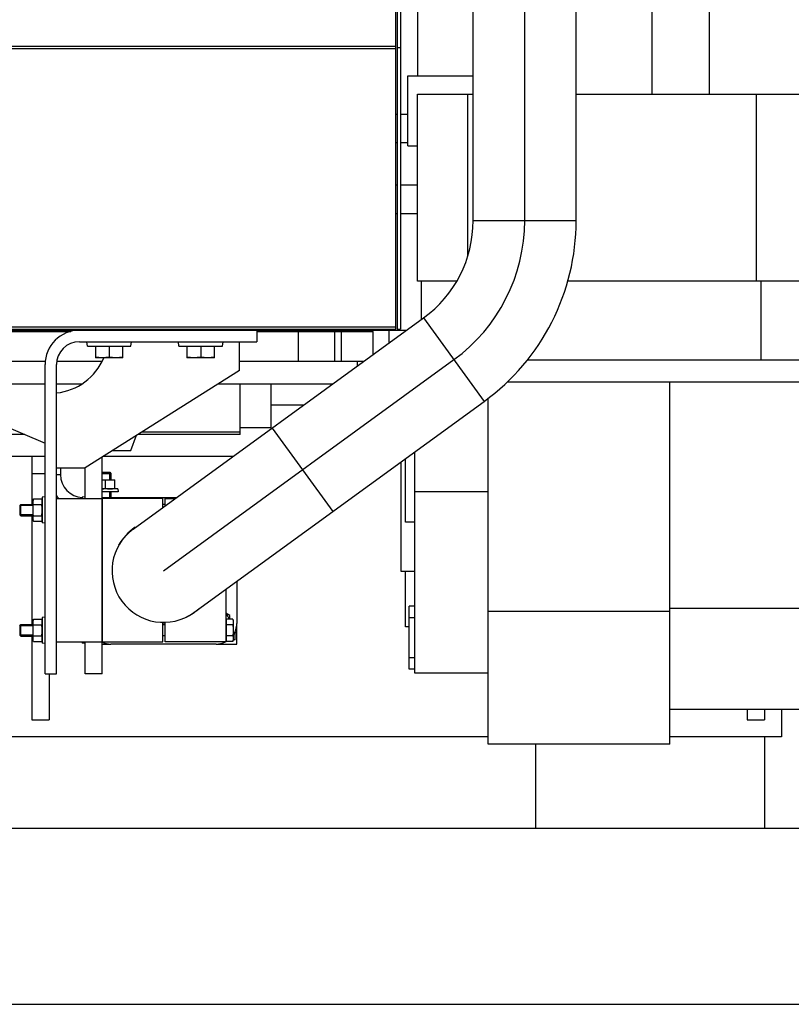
# Model space of a CAD drawing. Header units: millimetres. Extents: x 0 to 1189, y 0 to 841.
# Tile 129 of 173: x 892 to 919, y 240 to 275. Entities that reach past the tile are written whole.
import ezdxf
from ezdxf.enums import TextEntityAlignment as Align

# ---------------------------------------------------------------- set-up
doc = ezdxf.new("R2010")
doc.units = ezdxf.units.MM
doc.header["$LTSCALE"] = 65.395
doc.linetypes.add('CENTER', pattern=[0.6, 0.375, -0.075, 0.075, -0.075])
doc.layers.get('0').update_dxf_attribs({"linetype": 'CONTINUOUS'})
for name, color, linetype in [('1907_153200_84_ABL1671', 7, 'CONTINUOUS'), ('1907_153200_84_T1_PBL1754', 7, 'CONTINUOUS'), ('1907_153700_15_ABL1667', 7, 'CONTINUOUS'), ('1907_153700_15_T2_PBL1698', 7, 'CONTINUOUS'), ('1907_153700_15_T3_PBL1668', 7, 'CONTINUOUS'), ('1907_153700_16_ABL1669', 7, 'CONTINUOUS'), ('1907_153700_16_T1_PBL1670', 7, 'CONTINUOUS'), ('1907_153700_16_T2_PBL1697', 7, 'CONTINUOUS'), ('1907_153701_05_AC_PBL1673', 7, 'CONTINUOUS'), ('1907_153701_05_AC_PBL1675', 7, 'CONTINUOUS'), ('1907_153701_05_AC_PBL1679', 7, 'CONTINUOUS'), ('1907_153701_32_PBL1674', 7, 'CONTINUOUS'), ('1907_153701_33_PBL1693', 7, 'CONTINUOUS'), ('1937_111000_09_SIMPLE1_D_ABL1704', 7, 'CONTINUOUS'), ('1937_111000_09_SIMPLE1_T1_D_PBL1705', 7, 'CONTINUOUS'), ('1937_111200_09_SIMPLE1_B_ABL1689', 7, 'CONTINUOUS'), ('1937_111200_09_SIMPLE1_T7_B_PBL1706', 7, 'CONTINUOUS'), ('32007_060000_TLKGS_KGS_V_ABL1663', 7, 'CONTINUOUS'), ('32007_061000_TLKGS_KGS_V_ABL1664', 7, 'CONTINUOUS'), ('32007_448100_02_SIMPLE1_T1_X_PBL1666', 7, 'CONTINUOUS'), ('32007_448100_02_SIMPLE1_T2_X_PBL1864', 7, 'CONTINUOUS'), ('32007_448100_02_SIMPLE1_X_ABL1665', 7, 'CONTINUOUS'), ('32067_000000_TLKGS_MARKETING_ABL1662', 7, 'CONTINUOUS'), ('32067_030000_TLKGS_V_ABL1682', 7, 'CONTINUOUS'), ('32067_100000_TLKGS_V_ABL1688', 7, 'CONTINUOUS'), ('32067_171000_01_SIMPLE1_T1_X_PBL1717', 7, 'CONTINUOUS'), ('32067_171000_01_SIMPLE1_T3_X_PBL1718', 7, 'CONTINUOUS'), ('32067_171000_01_SIMPLE1_X_ABL1716', 7, 'CONTINUOUS'), ('32067_300000_TLKGS_V_ABL1699', 7, 'CONTINUOUS'), ('32067_390200_01_SIMPLE1_T1_X_PBL1703', 7, 'CONTINUOUS'), ('32067_390200_01_SIMPLE1_X_ABL1702', 7, 'CONTINUOUS'), ('34007_452000_01_SIMPLE1_T1_X_PBL1713', 7, 'CONTINUOUS'), ('34007_452000_01_SIMPLE1_X_ABL1712', 7, 'CONTINUOUS'), ('6M32E_GENSET_GRUNDRAHMEN_ABL1564', 7, 'CONTINUOUS'), ('6M32E_GENSET_GRUNDRAHMEN_T1_PBL1565', 7, 'CONTINUOUS'), ('6M32E_GENSET_VERROHRUNG_ABL1501', 7, 'CONTINUOUS'), ('D6796-10_PBL1657', 7, 'CONTINUOUS'), ('D6796-10_PBL1658', 7, 'CONTINUOUS'), ('D6796-10_PBL1659', 7, 'CONTINUOUS'), ('D6796-10_PBL1694', 7, 'CONTINUOUS'), ('D6796-10_PBL1728', 7, 'CONTINUOUS'), ('D6796-16_PBL1714', 7, 'CONTINUOUS'), ('D6796-16_PBL1715', 7, 'CONTINUOUS'), ('D931_1-M10X140_PBL1678', 7, 'CONTINUOUS'), ('D931_1-M10X140_PBL1696', 7, 'CONTINUOUS'), ('D931_1-M10X180_PBL1676', 7, 'CONTINUOUS'), ('D931_1-M10X180_PBL1692', 7, 'CONTINUOUS'), ('D931_1-M16X60_PBL1825', 7, 'CONTINUOUS'), ('D933-M16X40_PBL1629', 7, 'CONTINUOUS'), ('D933-M16X40_PBL1630', 7, 'CONTINUOUS'), ('D934-M10_PBL1677', 7, 'CONTINUOUS'), ('D934-M10_PBL1691', 7, 'CONTINUOUS'), ('D934-M10_PBL1695', 7, 'CONTINUOUS'), ('N4011-C128X91_PBL1672', 7, 'CONTINUOUS'), ('oben_15_VBL1498', 7, 'CONTINUOUS')]:
    doc.layers.add(name, color=color, linetype=linetype)
doc.styles.get("Standard").update_dxf_attribs({"font": 'txt', "width": 0.6})
doc.dimstyles.new('DIMSTYLE_4', dxfattribs={"dimtxt": 3.5, "dimasz": 3.5, "dimexe": 1.8, "dimexo": 0, "dimgap": 0.875, "dimtad": 1, "dimdec": 0, "dimlfac": 25, "dimdsep": 46, "dimtxsty": 'Standard', "dimblk": '_FILLED', "dimblk1": '_FILLED', "dimblk2": '_FILLED', "dimcen": 0.09, "dimadec": 0, "dimazin": 0, "dimtp": 2, "dimtm": 2, "dimtfac": 1, "dimtdec": 0, "dimtofl": 0, "dimtmove": 0, "dimatfit": 3, "dimldrblk": '_FILLED', "dimfxl": 1, "dimtolj": 1, "dimarcsym": 0})

# ---------------------------------------------------------------- blocks, each defined once
blk = doc.blocks.new('_FILLED')
at = {"color": 0, "linetype": 'ByBlock'}
blk.add_solid([(0, 0), (-1, 0.1671), (-1, -0.1671)], dxfattribs=at)
blk = doc.blocks.new('*D20')
at = {"color": 2, "linetype": 'Continuous'}
for p, q in [((677.78, 344.185), (999.278, 344.185)), ((997.478, 344.185), (997.478, 292.245)), ((997.478, 240.306), (997.478, 292.245)), ((677.78, 240.306), (999.278, 240.306))]:
    blk.add_line(p, q, dxfattribs=at)
at = {"color": 2, "linetype": 'Continuous', "xscale": 3.5, "yscale": 3.5, "zscale": 3.5}
for p, rotation in [((997.478, 344.185), 90), ((997.478, 240.306), 270)]:
    blk.add_blockref('_FILLED', p, dxfattribs=dict(at, rotation=rotation))
at = {"color": 2, "linetype": 'Continuous', "width": 0.672619}
blk.add_text('2597', height=3.5, rotation=90, dxfattribs=at).set_placement((996.603, 292.245), align=Align.CENTER)
blk = doc.blocks.new('D933-M16X40_PBL1629', base_point=(897.94, 263.085))
at = {"layer": 'D933-M16X40_PBL1629', "color": 7, "linetype": 'Continuous'}
for p, q in [((898.42, 263.277), (897.46, 263.277)), ((897.46, 263.277), (897.46, 262.885)), ((897.49, 263.277), (897.49, 263.285)), ((897.94, 263.277), (897.94, 262.905)), ((898.39, 263.277), (898.39, 263.285)), ((898.42, 262.885), (898.42, 263.277)), ((898.419, 262.885), (897.46, 262.885)), ((897.46, 262.885), (897.46, 262.885)), ((898.42, 262.885), (898.419, 262.885))]:
    blk.add_line(p, q, dxfattribs=at)
for points in [[(897.94, 262.905), (897.86, 262.893), (897.7, 262.878), (897.539, 262.893), (897.46, 262.905)], [(898.42, 262.905), (898.34, 262.893), (898.18, 262.878), (898.019, 262.893), (897.94, 262.905)]]:
    blk.add_open_spline(points, degree=3, knots=[0, 0, 0, 0, 0.5, 1, 1, 1, 1], dxfattribs=at)
blk = doc.blocks.new('D933-M16X40_PBL1630', base_point=(894.74, 263.085))
at = {"layer": 'D933-M16X40_PBL1630', "color": 7, "linetype": 'Continuous'}
for p, q in [((895.22, 263.277), (894.26, 263.277)), ((894.26, 263.277), (894.26, 262.885)), ((894.29, 263.277), (894.29, 263.285)), ((894.74, 263.277), (894.74, 262.905)), ((895.19, 263.277), (895.19, 263.285)), ((895.22, 262.885), (895.22, 263.277)), ((895.219, 262.885), (894.26, 262.885)), ((894.26, 262.885), (894.26, 262.885)), ((895.22, 262.885), (895.219, 262.885))]:
    blk.add_line(p, q, dxfattribs=at)
for points in [[(894.74, 262.905), (894.66, 262.893), (894.5, 262.878), (894.339, 262.893), (894.26, 262.905)], [(895.22, 262.905), (895.14, 262.893), (894.98, 262.878), (894.819, 262.893), (894.74, 262.905)]]:
    blk.add_open_spline(points, degree=3, knots=[0, 0, 0, 0, 0.5, 1, 1, 1, 1], dxfattribs=at)
blk = doc.blocks.new('D6796-10_PBL1657', base_point=(892.45, 253.365))
at = {"layer": 'D6796-10_PBL1657', "color": 7, "linetype": 'Continuous'}
for p, q in [((892.5, 253.825), (892.4, 253.814)), ((892.4, 253.814), (892.4, 252.916)), ((892.5, 252.905), (892.4, 252.916))]:
    blk.add_line(p, q, dxfattribs=at)
blk = doc.blocks.new('D6796-10_PBL1658', base_point=(893.85, 257.995))
at = {"layer": 'D6796-10_PBL1658', "color": 7, "linetype": 'Continuous'}
for p, q in [((893.9, 258.025), (893.8, 258.014)), ((893.8, 258.014), (893.8, 257.965))]:
    blk.add_line(p, q, dxfattribs=at)
blk = doc.blocks.new('D6796-10_PBL1659', base_point=(892.45, 257.565))
at = {"layer": 'D6796-10_PBL1659', "color": 7, "linetype": 'Continuous'}
for p, q in [((892.5, 258.025), (892.4, 258.014)), ((892.4, 258.014), (892.4, 257.116)), ((892.5, 257.105), (892.4, 257.116))]:
    blk.add_line(p, q, dxfattribs=at)
blk = doc.blocks.new('1907_153700_15_T3_PBL1668', base_point=(894.2, 255.634))
at = {"layer": '1907_153700_15_T3_PBL1668', "color": 7, "linetype": 'Continuous'}
for p, q in [((894.5, 257.965), (894.5, 259.423)), ((893.9, 257.965), (893.9, 259.045)), ((893.9, 251.845), (893.9, 252.965)), ((894.5, 251.845), (894.5, 252.951)), ((894.5, 251.845), (893.9, 251.845))]:
    blk.add_line(p, q, dxfattribs=at)
blk = doc.blocks.new('1907_153700_15_T2_PBL1698', base_point=(889.498, 261.745))
at = {"layer": '1907_153700_15_T2_PBL1698', "color": 7, "linetype": 'Continuous'}
for p, q in [((883.3, 263.845), (883.523, 263.749)), ((887.686, 261.965), (892.5, 259.902)), ((895.5, 259.645), (895.696, 260.176)), ((894.853, 259.645), (895.5, 259.645))]:
    blk.add_line(p, q, dxfattribs=at)
blk = doc.blocks.new('1907_153700_15_ABL1667', base_point=(889.498, 257.845))
at = {"layer": '1907_153700_15_T2_PBL1698'}
blk.add_blockref('1907_153700_15_T2_PBL1698', (889.498, 261.745), dxfattribs=at)
at = {"layer": '1907_153700_15_T3_PBL1668'}
blk.add_blockref('1907_153700_15_T3_PBL1668', (894.2, 255.634), dxfattribs=at)
blk = doc.blocks.new('1907_153700_16_T1_PBL1670', base_point=(896.2, 257.845))
at = {"layer": '1907_153700_16_T1_PBL1670', "color": 7, "linetype": 'Continuous'}
for p, q in [((899.9, 263.845), (899.9, 263.445)), ((893.7, 263.445), (899.9, 263.445)), ((892.5, 251.845), (892.5, 262.645)), ((892.9, 251.845), (892.9, 262.645)), ((892.5, 251.845), (892.9, 251.845))]:
    blk.add_line(p, q, dxfattribs=at)
for radius in [1.2, 0.8]:
    blk.add_arc((893.7, 262.645), radius, 90, 180, dxfattribs=at)
blk = doc.blocks.new('1907_153700_16_T2_PBL1697', base_point=(896.1, 261.345))
at = {"layer": '1907_153700_16_T2_PBL1697', "color": 7, "linetype": 'Continuous'}
for p, q in [((899.3, 262.445), (899.3, 263.445)), ((899.3, 262.445), (893.9, 259.045)), ((892.9, 259.045), (893.9, 259.045))]:
    blk.add_line(p, q, dxfattribs=at)
blk.add_arc((892.7, 263.645), 2, 275.7664, 337.6608, dxfattribs=at)
blk = doc.blocks.new('1907_153700_16_ABL1669', base_point=(896.2, 257.845))
at = {"layer": '1907_153700_16_T1_PBL1670'}
blk.add_blockref('1907_153700_16_T1_PBL1670', (896.2, 257.845), dxfattribs=at)
at = {"layer": '1907_153700_16_T2_PBL1697'}
blk.add_blockref('1907_153700_16_T2_PBL1697', (896.1, 261.345), dxfattribs=at)
blk = doc.blocks.new('N4011-C128X91_PBL1672', base_point=(896.835, 255.445))
at = {"layer": 'N4011-C128X91_PBL1672', "color": 7, "linetype": 'Continuous'}
for p, q in [((894.8, 258.005), (897.101, 258.005)), ((899.2, 255.08), (899.2, 253.605)), ((898.48, 252.885), (894.8, 252.885))]:
    blk.add_line(p, q, dxfattribs=at)
for centre, radius, start, end in [((894.8, 257.285), 0.72, 90, 109.1696), ((896.64, 255.445), 1.82, 269.3696, 271.8913), ((898.48, 253.605), 0.72, 325.9802, 360), ((894.8, 253.605), 0.72, 242.8542, 270), ((898.48, 253.605), 0.72, 270, 297.1458), ((898.48, 253.605), 0.72, 298.2256, 300.4087)]:
    blk.add_arc(centre, radius, start, end, dxfattribs=at)
blk = doc.blocks.new('1907_153200_84_T1_PBL1754', base_point=(903.322, 275.144))
at = {"layer": '1907_153200_84_T1_PBL1754', "color": 7, "linetype": 'Continuous'}
for p, q in [((907.462, 267.673), (907.462, 288.499)), ((911.062, 267.673), (911.062, 288.499)), ((895.582, 256.901), (905.73, 264.275)), ((897.698, 253.989), (907.846, 261.362))]:
    blk.add_line(p, q, dxfattribs=at)
at = {"layer": '1907_153200_84_T1_PBL1754', "color": 2, "linetype": 'CENTER'}
for p, q in [((909.262, 267.673), (909.262, 288.499)), ((896.64, 255.445), (906.788, 262.819))]:
    blk.add_line(p, q, dxfattribs=at)
at = {"layer": '1907_153200_84_T1_PBL1754', "color": 9, "linetype": 'Continuous'}
for p, q in [((907.462, 267.673), (911.062, 267.673)), ((905.73, 264.275), (907.846, 261.362)), ((900.436, 260.428), (902.552, 257.516))]:
    blk.add_line(p, q, dxfattribs=at)
at = {"layer": '1907_153200_84_T1_PBL1754', "color": 7, "linetype": 'Continuous'}
for centre, radius, start, end in [((903.262, 267.673), 4.2, 306, 360), ((903.262, 267.673), 7.8, 306, 360), ((896.64, 255.445), 1.8, 126, 306)]:
    blk.add_arc(centre, radius, start, end, dxfattribs=at)
at = {"layer": '1907_153200_84_T1_PBL1754', "color": 2, "linetype": 'CENTER'}
blk.add_arc((903.262, 267.673), 6, 306, 360, dxfattribs=at)
blk = doc.blocks.new('1907_153200_84_ABL1671', base_point=(902.766, 275.452))
at = {"layer": '1907_153200_84_T1_PBL1754'}
blk.add_blockref('1907_153200_84_T1_PBL1754', (903.322, 275.144), dxfattribs=at)
at = {"layer": 'N4011-C128X91_PBL1672'}
blk.add_blockref('N4011-C128X91_PBL1672', (896.835, 255.445), dxfattribs=at)
blk = doc.blocks.new('1907_153701_05_AC_PBL1673', base_point=(897.76, 255.465))
at = {"layer": '1907_153701_05_AC_PBL1673', "color": 7, "linetype": 'Continuous'}
for p, q in [((896.7, 257.965), (897.046, 257.965)), ((896.7, 257.714), (896.7, 257.965)), ((898.82, 254.804), (898.82, 252.965)), ((896.7, 252.965), (896.7, 253.646)), ((898.82, 252.965), (896.7, 252.965))]:
    blk.add_line(p, q, dxfattribs=at)
blk.add_arc((896.66, 255.465), 1.81, 295.2981, 312.6029, dxfattribs=at)
blk = doc.blocks.new('1907_153701_32_PBL1674', base_point=(893.7, 255.465))
at = {"layer": '1907_153701_32_PBL1674', "color": 7, "linetype": 'Continuous'}
for p, q in [((892.9, 257.965), (894.5, 257.965)), ((894.5, 252.965), (894.5, 257.965)), ((892.9, 252.965), (894.5, 252.965))]:
    blk.add_line(p, q, dxfattribs=at)
blk = doc.blocks.new('1907_153701_05_AC_PBL1675', base_point=(895.56, 255.465))
at = {"layer": '1907_153701_05_AC_PBL1675', "color": 7, "linetype": 'Continuous'}
for p, q in [((896.62, 257.965), (894.5, 257.965)), ((894.5, 257.965), (894.5, 252.965)), ((896.62, 257.656), (896.62, 257.965)), ((896.62, 252.965), (896.62, 253.646)), ((894.5, 252.965), (896.62, 252.965))]:
    blk.add_line(p, q, dxfattribs=at)
blk.add_arc((896.66, 255.465), 1.81, 124.1402, 151.2797, dxfattribs=at)
blk = doc.blocks.new('D931_1-M10X180_PBL1676', base_point=(895.348, 253.365))
at = {"layer": 'D931_1-M10X180_PBL1676', "color": 7, "linetype": 'Continuous'}
for p, q in [((891.62, 253.528), (891.656, 253.565)), ((891.62, 253.528), (891.62, 253.202)), ((891.656, 253.565), (892.08, 253.565)), ((891.656, 253.165), (891.656, 253.565)), ((896.7, 253.559), (896.62, 253.559)), ((898.844, 253.677), (898.82, 253.677)), ((899.061, 253.758), (898.844, 253.758)), ((898.844, 252.973), (898.844, 253.758)), ((899.061, 253.561), (898.844, 253.561)), ((899.061, 253.758), (899.076, 253.705)), ((899.076, 253.705), (899.076, 253.025)), ((891.62, 253.202), (891.656, 253.165)), ((891.656, 253.165), (892.08, 253.165)), ((896.7, 253.171), (896.62, 253.171)), ((899.061, 253.169), (898.844, 253.169)), ((898.844, 253.053), (898.82, 253.053)), ((899.061, 252.973), (898.844, 252.973)), ((899.061, 252.973), (899.076, 253.025))]:
    blk.add_line(p, q, dxfattribs=at)
at = {"layer": 'D931_1-M10X180_PBL1676', "color": 2, "linetype": 'Continuous'}
for p, q in [((892.08, 253.528), (891.62, 253.528)), ((892.08, 253.202), (891.62, 253.202))]:
    blk.add_line(p, q, dxfattribs=at)
at = {"layer": 'D931_1-M10X180_PBL1676', "color": 7, "linetype": 'Continuous'}
for points in [[(899.061, 253.758), (899.066, 253.74), (899.07, 253.722), (899.072, 253.704)], [(899.076, 253.66), (899.076, 253.627), (899.07, 253.593), (899.061, 253.561)], [(899.061, 253.561), (899.07, 253.496), (899.076, 253.431), (899.076, 253.365)], [(899.072, 253.704), (899.074, 253.689), (899.076, 253.675), (899.076, 253.66)], [(899.076, 253.365), (899.076, 253.3), (899.07, 253.234), (899.061, 253.169)], [(899.061, 253.169), (899.07, 253.137), (899.076, 253.104), (899.076, 253.071)], [(899.076, 253.071), (899.076, 253.038), (899.07, 253.004), (899.061, 252.973)]]:
    blk.add_open_spline(points, degree=3, dxfattribs=at)
blk = doc.blocks.new('D934-M10_PBL1677', base_point=(892.24, 253.365))
at = {"layer": 'D934-M10_PBL1677', "color": 7, "linetype": 'Continuous'}
for p, q in [((892.094, 253.758), (892.08, 253.705)), ((892.08, 253.025), (892.08, 253.705)), ((892.094, 253.758), (892.385, 253.758)), ((892.094, 253.561), (892.385, 253.561)), ((892.4, 253.705), (892.385, 253.758)), ((892.094, 253.169), (892.385, 253.169)), ((892.094, 252.973), (892.08, 253.025)), ((892.094, 252.973), (892.385, 252.973)), ((892.4, 253.025), (892.385, 252.973))]:
    blk.add_line(p, q, dxfattribs=at)
for centre, start, end in [((892.031, 253.655), 7.7846, 8.9214), ((892.448, 253.076), 187.7846, 188.9213)]:
    blk.add_arc(centre, 0.368, start, end, dxfattribs=at)
for points in [[(892.08, 253.66), (892.08, 253.693), (892.085, 253.726), (892.094, 253.758)], [(892.094, 253.561), (892.085, 253.593), (892.08, 253.627), (892.08, 253.66)], [(892.08, 253.365), (892.08, 253.431), (892.085, 253.496), (892.094, 253.561)], [(892.395, 253.712), (892.393, 253.727), (892.39, 253.743), (892.385, 253.758)], [(892.385, 253.561), (892.394, 253.593), (892.4, 253.627), (892.4, 253.66)], [(892.4, 253.365), (892.4, 253.431), (892.394, 253.496), (892.385, 253.561)], [(892.4, 253.66), (892.4, 253.675), (892.398, 253.69), (892.396, 253.704)], [(892.094, 253.169), (892.085, 253.234), (892.08, 253.3), (892.08, 253.365)], [(892.08, 253.071), (892.08, 253.104), (892.085, 253.137), (892.094, 253.169)], [(892.385, 253.169), (892.394, 253.234), (892.4, 253.3), (892.4, 253.365)], [(892.4, 253.071), (892.4, 253.104), (892.394, 253.137), (892.385, 253.169)], [(892.083, 253.026), (892.081, 253.041), (892.08, 253.056), (892.08, 253.071)], [(892.094, 252.973), (892.09, 252.988), (892.086, 253.003), (892.084, 253.019)], [(892.385, 252.973), (892.394, 253.004), (892.4, 253.038), (892.4, 253.071)]]:
    blk.add_open_spline(points, degree=3, dxfattribs=at)
blk = doc.blocks.new('D931_1-M10X140_PBL1678', base_point=(899.108, 253.145))
at = {"layer": 'D931_1-M10X140_PBL1678', "color": 7, "linetype": 'Continuous'}
for p, q in [((899.111, 253.261), (899.14, 253.261)), ((899.14, 253.029), (899.14, 253.261)), ((899.14, 253.029), (899.076, 253.029))]:
    blk.add_line(p, q, dxfattribs=at)
for centre, radius, start, end in [((898.953, 254.205), 1.176, 275.985, 276.3037), ((898.935, 254.362), 1.334, 276.3536, 278.8441)]:
    blk.add_arc(centre, radius, start, end, dxfattribs=at)
blk = doc.blocks.new('1907_153701_05_AC_PBL1679', base_point=(899.162, 253.445))
at = {"layer": '1907_153701_05_AC_PBL1679', "color": 7, "linetype": 'Continuous'}
for p, q in [((899.2, 253.285), (899.2, 253.605)), ((899.124, 253.285), (899.2, 253.285))]:
    blk.add_line(p, q, dxfattribs=at)
blk = doc.blocks.new('D934-M10_PBL1691', base_point=(892.24, 257.565))
at = {"layer": 'D934-M10_PBL1691', "color": 7, "linetype": 'Continuous'}
for p, q in [((892.094, 257.958), (892.08, 257.905)), ((892.08, 257.225), (892.08, 257.905)), ((892.094, 257.958), (892.385, 257.958)), ((892.4, 257.905), (892.385, 257.958)), ((892.094, 257.761), (892.385, 257.761)), ((892.094, 257.173), (892.08, 257.225)), ((892.094, 257.369), (892.385, 257.369)), ((892.4, 257.225), (892.385, 257.173)), ((892.094, 257.173), (892.385, 257.173))]:
    blk.add_line(p, q, dxfattribs=at)
for centre, start, end in [((892.031, 257.855), 7.7846, 8.9214), ((892.448, 257.276), 187.7846, 188.9213)]:
    blk.add_arc(centre, 0.368, start, end, dxfattribs=at)
for points in [[(892.08, 257.86), (892.08, 257.893), (892.085, 257.926), (892.094, 257.958)], [(892.395, 257.912), (892.393, 257.927), (892.39, 257.943), (892.385, 257.958)], [(892.4, 257.86), (892.4, 257.875), (892.398, 257.89), (892.396, 257.904)], [(892.094, 257.761), (892.085, 257.793), (892.08, 257.827), (892.08, 257.86)], [(892.08, 257.565), (892.08, 257.631), (892.085, 257.696), (892.094, 257.761)], [(892.094, 257.369), (892.085, 257.434), (892.08, 257.5), (892.08, 257.565)], [(892.385, 257.761), (892.394, 257.793), (892.4, 257.827), (892.4, 257.86)], [(892.4, 257.565), (892.4, 257.631), (892.394, 257.696), (892.385, 257.761)], [(892.385, 257.369), (892.394, 257.434), (892.4, 257.5), (892.4, 257.565)], [(892.08, 257.271), (892.08, 257.304), (892.085, 257.337), (892.094, 257.369)], [(892.083, 257.226), (892.081, 257.241), (892.08, 257.256), (892.08, 257.271)], [(892.094, 257.173), (892.09, 257.188), (892.086, 257.203), (892.084, 257.219)], [(892.4, 257.271), (892.4, 257.304), (892.394, 257.337), (892.385, 257.369)], [(892.385, 257.173), (892.394, 257.204), (892.4, 257.238), (892.4, 257.271)]]:
    blk.add_open_spline(points, degree=3, dxfattribs=at)
blk = doc.blocks.new('D931_1-M10X180_PBL1692', base_point=(894.16, 257.565))
at = {"layer": 'D931_1-M10X180_PBL1692', "color": 7, "linetype": 'Continuous'}
for p, q in [((891.62, 257.728), (891.656, 257.765)), ((891.62, 257.728), (891.62, 257.402)), ((891.656, 257.765), (892.08, 257.765)), ((891.656, 257.365), (891.656, 257.765)), ((896.7, 257.759), (896.62, 257.759)), ((891.62, 257.402), (891.656, 257.365)), ((891.656, 257.365), (892.08, 257.365))]:
    blk.add_line(p, q, dxfattribs=at)
at = {"layer": 'D931_1-M10X180_PBL1692', "color": 2, "linetype": 'Continuous'}
for p, q in [((892.08, 257.728), (891.62, 257.728)), ((892.08, 257.402), (891.62, 257.402))]:
    blk.add_line(p, q, dxfattribs=at)
blk = doc.blocks.new('1907_153701_33_PBL1693', base_point=(893.849, 258.502))
at = {"layer": '1907_153701_33_PBL1693', "color": 7, "linetype": 'Continuous'}
for p, q in [((893.04, 259.045), (893.04, 258.805)), ((894.5, 258.005), (894.8, 258.005))]:
    blk.add_line(p, q, dxfattribs=at)
at = {"layer": '1907_153701_33_PBL1693', "color": 9, "linetype": 'Continuous'}
blk.add_line((892.9, 258.805), (893.04, 258.805), dxfattribs=at)
at = {"layer": '1907_153701_33_PBL1693', "color": 7, "linetype": 'Continuous'}
for radius, start, end in [(0.8, 180, 267.1059), (1.2, 218.4097, 224.7844)]:
    blk.add_arc((893.84, 258.805), radius, start, end, dxfattribs=at)
blk = doc.blocks.new('D6796-10_PBL1694', base_point=(894.78, 258.255))
at = {"layer": 'D6796-10_PBL1694', "color": 7, "linetype": 'Continuous'}
for p, q in [((895.048, 258.305), (894.5, 258.305)), ((895.048, 258.305), (895.06, 258.205)), ((895.06, 258.205), (894.5, 258.205))]:
    blk.add_line(p, q, dxfattribs=at)
blk = doc.blocks.new('D934-M10_PBL1695', base_point=(894.72, 258.465))
at = {"layer": 'D934-M10_PBL1695', "color": 7, "linetype": 'Continuous'}
for p, q in [((894.5, 258.625), (894.94, 258.625)), ((894.6, 258.611), (894.6, 258.319)), ((894.94, 258.305), (894.94, 258.625))]:
    blk.add_line(p, q, dxfattribs=at)
for points in [[(894.5, 258.622), (894.533, 258.62), (894.566, 258.616), (894.6, 258.611)], [(894.6, 258.611), (894.656, 258.62), (894.713, 258.625), (894.77, 258.625)], [(894.77, 258.625), (894.826, 258.625), (894.883, 258.62), (894.94, 258.611)], [(894.5, 258.308), (894.533, 258.31), (894.566, 258.314), (894.6, 258.319)], [(894.6, 258.319), (894.656, 258.311), (894.713, 258.305), (894.77, 258.305)], [(894.77, 258.305), (894.826, 258.305), (894.883, 258.311), (894.94, 258.319)]]:
    blk.add_open_spline(points, degree=3, dxfattribs=at)
blk = doc.blocks.new('D931_1-M10X140_PBL1696', base_point=(894.65, 258.445))
at = {"layer": 'D931_1-M10X140_PBL1696', "color": 7, "linetype": 'Continuous'}
for p, q in [((894.5, 258.885), (894.763, 258.885)), ((894.5, 258.848), (894.8, 258.848)), ((894.763, 258.885), (894.8, 258.848)), ((894.8, 258.848), (894.8, 258.625)), ((894.8, 258.205), (894.8, 258.005))]:
    blk.add_line(p, q, dxfattribs=at)
at = {"layer": 'D931_1-M10X140_PBL1696', "color": 2, "linetype": 'Continuous'}
for p, q in [((894.763, 258.625), (894.763, 258.885)), ((894.763, 258.005), (894.763, 258.205))]:
    blk.add_line(p, q, dxfattribs=at)
blk = doc.blocks.new('D6796-16_PBL1714', base_point=(894.74, 263.365))
at = {"layer": 'D6796-16_PBL1714', "color": 7, "linetype": 'Continuous'}
for p, q in [((893.978, 263.285), (893.96, 263.445)), ((895.501, 263.285), (895.52, 263.445)), ((893.978, 263.285), (895.501, 263.285))]:
    blk.add_line(p, q, dxfattribs=at)
blk = doc.blocks.new('D6796-16_PBL1715', base_point=(897.94, 263.365))
at = {"layer": 'D6796-16_PBL1715', "color": 7, "linetype": 'Continuous'}
for p, q in [((897.178, 263.285), (897.16, 263.445)), ((898.701, 263.285), (898.72, 263.445)), ((897.178, 263.285), (898.701, 263.285))]:
    blk.add_line(p, q, dxfattribs=at)
blk = doc.blocks.new('D6796-10_PBL1728', base_point=(893.85, 252.935))
at = {"layer": 'D6796-10_PBL1728', "color": 7, "linetype": 'Continuous'}
for p in [(893.8, 252.965), (893.9, 252.905)]:
    blk.add_line(p, (893.8, 252.916), dxfattribs=at)
blk = doc.blocks.new('D931_1-M16X60_PBL1825', base_point=(898.889, 253.861))
at = {"layer": 'D931_1-M16X60_PBL1825', "color": 7, "linetype": 'Continuous'}
for p, q in [((898.958, 253.884), (898.82, 253.964)), ((898.958, 253.758), (898.958, 253.884))]:
    blk.add_line(p, q, dxfattribs=at)
blk.add_arc((898.478, 253.607), 0.48, 20.1053, 42.3908, dxfattribs=at)
blk = doc.blocks.new('6M32E_GENSET_VERROHRUNG_ABL1501', base_point=(767.416, 296.045))
at = {"layer": '1907_153200_84_ABL1671'}
blk.add_blockref('1907_153200_84_ABL1671', (902.766, 275.452), dxfattribs=at)
at = {"layer": '1907_153700_15_ABL1667'}
blk.add_blockref('1907_153700_15_ABL1667', (889.498, 257.845), dxfattribs=at)
at = {"layer": '1907_153700_16_ABL1669'}
blk.add_blockref('1907_153700_16_ABL1669', (896.2, 257.845), dxfattribs=at)
at = {"layer": '1907_153701_05_AC_PBL1673'}
blk.add_blockref('1907_153701_05_AC_PBL1673', (897.76, 255.465), dxfattribs=at)
at = {"layer": '1907_153701_05_AC_PBL1675'}
blk.add_blockref('1907_153701_05_AC_PBL1675', (895.56, 255.465), dxfattribs=at)
at = {"layer": '1907_153701_05_AC_PBL1679'}
blk.add_blockref('1907_153701_05_AC_PBL1679', (899.162, 253.445), dxfattribs=at)
at = {"layer": '1907_153701_32_PBL1674'}
blk.add_blockref('1907_153701_32_PBL1674', (893.7, 255.465), dxfattribs=at)
at = {"layer": '1907_153701_33_PBL1693'}
blk.add_blockref('1907_153701_33_PBL1693', (893.849, 258.502), dxfattribs=at)
at = {"layer": 'D6796-10_PBL1657'}
blk.add_blockref('D6796-10_PBL1657', (892.45, 253.365), dxfattribs=at)
at = {"layer": 'D6796-10_PBL1658'}
blk.add_blockref('D6796-10_PBL1658', (893.85, 257.995), dxfattribs=at)
at = {"layer": 'D6796-10_PBL1659'}
blk.add_blockref('D6796-10_PBL1659', (892.45, 257.565), dxfattribs=at)
at = {"layer": 'D6796-10_PBL1694'}
blk.add_blockref('D6796-10_PBL1694', (894.78, 258.255), dxfattribs=at)
at = {"layer": 'D6796-10_PBL1728'}
blk.add_blockref('D6796-10_PBL1728', (893.85, 252.935), dxfattribs=at)
at = {"layer": 'D6796-16_PBL1714'}
blk.add_blockref('D6796-16_PBL1714', (894.74, 263.365), dxfattribs=at)
at = {"layer": 'D6796-16_PBL1715'}
blk.add_blockref('D6796-16_PBL1715', (897.94, 263.365), dxfattribs=at)
at = {"layer": 'D931_1-M10X140_PBL1678'}
blk.add_blockref('D931_1-M10X140_PBL1678', (899.108, 253.145), dxfattribs=at)
at = {"layer": 'D931_1-M10X140_PBL1696'}
blk.add_blockref('D931_1-M10X140_PBL1696', (894.65, 258.445), dxfattribs=at)
at = {"layer": 'D931_1-M10X180_PBL1676'}
blk.add_blockref('D931_1-M10X180_PBL1676', (895.348, 253.365), dxfattribs=at)
at = {"layer": 'D931_1-M10X180_PBL1692'}
blk.add_blockref('D931_1-M10X180_PBL1692', (894.16, 257.565), dxfattribs=at)
at = {"layer": 'D931_1-M16X60_PBL1825'}
blk.add_blockref('D931_1-M16X60_PBL1825', (898.889, 253.861), dxfattribs=at)
at = {"layer": 'D933-M16X40_PBL1629'}
blk.add_blockref('D933-M16X40_PBL1629', (897.94, 263.085), dxfattribs=at)
at = {"layer": 'D933-M16X40_PBL1630'}
blk.add_blockref('D933-M16X40_PBL1630', (894.74, 263.085), dxfattribs=at)
at = {"layer": 'D934-M10_PBL1677'}
blk.add_blockref('D934-M10_PBL1677', (892.24, 253.365), dxfattribs=at)
at = {"layer": 'D934-M10_PBL1691'}
blk.add_blockref('D934-M10_PBL1691', (892.24, 257.565), dxfattribs=at)
at = {"layer": 'D934-M10_PBL1695'}
blk.add_blockref('D934-M10_PBL1695', (894.72, 258.465), dxfattribs=at)
blk = doc.blocks.new('6M32E_GENSET_GRUNDRAHMEN_T1_PBL1565', base_point=(767.06, 292.245))
at = {"layer": '6M32E_GENSET_GRUNDRAHMEN_T1_PBL1565', "color": 7, "linetype": 'Continuous'}
for p, q in [((767.904, 259.445), (892.5, 259.445)), ((892.04, 259.445), (892.04, 257.765)), ((894.535, 259.445), (899.083, 259.445)), ((892.04, 258.845), (892.5, 258.845)), ((892.04, 257.365), (892.04, 253.565)), ((892.04, 253.165), (892.04, 250.245)), ((899.2, 252.885), (899.2, 253.285)), ((894.5, 252.885), (894.8, 252.885)), ((898.48, 252.885), (899.2, 252.885)), ((892.64, 251.845), (892.64, 250.245)), ((917.04, 250.6), (917.04, 250.245)), ((917.64, 250.6), (917.64, 250.245)), ((918.24, 250.6), (918.24, 249.645)), ((892.04, 250.245), (892.64, 250.245)), ((917.04, 250.245), (917.64, 250.245)), ((907.98, 249.645), (615.84, 249.645)), ((918.24, 249.645), (914.34, 249.645)), ((917.64, 249.645), (917.64, 246.445)), ((909.64, 249.389), (909.64, 246.445)), ((921.44, 246.445), (677.78, 246.445))]:
    blk.add_line(p, q, dxfattribs=at)
blk = doc.blocks.new('6M32E_GENSET_GRUNDRAHMEN_ABL1564', base_point=(767.06, 292.245))
at = {"layer": '6M32E_GENSET_GRUNDRAHMEN_T1_PBL1565'}
blk.add_blockref('6M32E_GENSET_GRUNDRAHMEN_T1_PBL1565', (767.06, 292.245), dxfattribs=at)
blk = doc.blocks.new('32007_448100_02_SIMPLE1_T1_X_PBL1666', base_point=(914.354, 256.617))
at = {"layer": '32007_448100_02_SIMPLE1_T1_X_PBL1666', "color": 7, "linetype": 'Continuous'}
for p, q in [((904.52, 263.845), (904.52, 263.395)), ((919, 263.845), (924.188, 263.845)), ((908.653, 262.045), (924.188, 262.045)), ((914.34, 249.389), (914.34, 262.045)), ((919.66, 249.845), (919.66, 262.045)), ((907.98, 249.389), (907.98, 261.468)), ((905.1, 257.145), (905.1, 259.367)), ((905.42, 251.874), (905.42, 259.599)), ((904.94, 255.425), (904.94, 259.251)), ((905.42, 257.145), (905.1, 257.145)), ((905.42, 255.425), (904.94, 255.425)), ((905.1, 253.485), (905.1, 255.425)), ((905.42, 254.205), (905.22, 254.205)), ((905.22, 252.005), (905.22, 254.205)), ((905.22, 253.485), (905.1, 253.485)), ((905.42, 252.005), (905.22, 252.005)), ((907.98, 251.874), (905.42, 251.874)), ((919.66, 250.6), (914.34, 250.6)), ((919.66, 249.845), (924.1, 249.845)), ((914.34, 249.389), (907.98, 249.389))]:
    blk.add_line(p, q, dxfattribs=at)
at = {"layer": '32007_448100_02_SIMPLE1_T1_X_PBL1666', "color": 9, "linetype": 'Continuous'}
for p, q in [((919.66, 260.909), (924.188, 260.909)), ((919.66, 260.117), (924.188, 260.117)), ((919.66, 259.396), (924.1, 259.396)), ((919.66, 258.548), (924.1, 258.548)), ((905.42, 258.212), (907.98, 258.212)), ((914.34, 254.137), (919.66, 254.137)), ((919.66, 254.245), (924.1, 254.245)), ((905.42, 253.805), (905.22, 253.805)), ((914.34, 254.022), (907.98, 254.022)), ((905.42, 252.405), (905.22, 252.405))]:
    blk.add_line(p, q, dxfattribs=at)
blk = doc.blocks.new('32007_448100_02_SIMPLE1_T2_X_PBL1864', base_point=(922.399, 249.537))
at = {"layer": '32007_448100_02_SIMPLE1_T2_X_PBL1864', "color": 7, "linetype": 'Continuous'}
for p, q in [((921.759, 249.845), (921.759, 249.313)), ((923.039, 249.845), (923.039, 249.314))]:
    blk.add_line(p, q, dxfattribs=at)
for points, knots in [([(922.401, 249.397), (922.319, 249.397), (922.167, 249.393), (921.97, 249.378), (921.839, 249.356), (921.777, 249.336), (921.759, 249.32), (921.759, 249.313)], [0, 0, 0, 0, 0.373905, 0.692247, 0.908252, 0.968835, 1, 1, 1, 1]), ([(921.759, 249.313), (921.759, 249.306), (921.777, 249.291), (921.838, 249.271), (921.968, 249.249), (922.164, 249.234), (922.315, 249.23), (922.397, 249.23)], [0, 0, 0, 0, 0.03119, 0.0917, 0.307424, 0.625632, 1, 1, 1, 1]), ([(922.397, 249.23), (922.479, 249.23), (922.631, 249.234), (922.828, 249.249), (922.959, 249.271), (923.021, 249.291), (923.039, 249.307), (923.039, 249.314)], [0, 0, 0, 0, 0.373905, 0.692247, 0.908252, 0.968835, 1, 1, 1, 1]), ([(923.039, 249.314), (923.039, 249.32), (923.021, 249.336), (922.96, 249.356), (922.829, 249.378), (922.634, 249.393), (922.483, 249.397), (922.401, 249.397)], [0, 0, 0, 0, 0.03119, 0.0917, 0.307424, 0.625632, 1, 1, 1, 1])]:
    blk.add_open_spline(points, degree=3, knots=knots, dxfattribs=at)
blk = doc.blocks.new('32007_448100_02_SIMPLE1_X_ABL1665', base_point=(914.354, 256.537))
at = {"layer": '32007_448100_02_SIMPLE1_T1_X_PBL1666'}
blk.add_blockref('32007_448100_02_SIMPLE1_T1_X_PBL1666', (914.354, 256.617), dxfattribs=at)
at = {"layer": '32007_448100_02_SIMPLE1_T2_X_PBL1864'}
blk.add_blockref('32007_448100_02_SIMPLE1_T2_X_PBL1864', (922.399, 249.537), dxfattribs=at)
blk = doc.blocks.new('34007_452000_01_SIMPLE1_T1_X_PBL1713', base_point=(914.232, 269.145))
at = {"layer": '34007_452000_01_SIMPLE1_T1_X_PBL1713', "color": 7, "linetype": 'Continuous'}
for p, q in [((905.62, 275.485), (907.462, 275.485)), ((905.62, 275.285), (905.62, 275.485)), ((906.9, 275.285), (906.9, 275.485)), ((911.062, 275.485), (919.02, 275.485)), ((915.86, 275.285), (915.86, 275.485)), ((919.02, 275.285), (919.02, 275.485)), ((905.52, 275.285), (907.462, 275.285)), ((905.52, 275.285), (905.52, 272.725)), ((911.062, 275.285), (919.12, 275.285)), ((911.062, 275.085), (915.72, 275.085)), ((913.72, 272.085), (913.72, 275.085)), ((915.72, 272.085), (915.72, 275.085)), ((919.12, 265.565), (919.12, 275.285)), ((919.12, 274.398), (920.13, 274.398)), ((920.13, 274.398), (920.13, 271.118)), ((919.12, 273.859), (920.13, 273.859)), ((905.18, 272.725), (907.46, 272.725)), ((905.18, 270.285), (905.18, 272.725)), ((907.46, 272.085), (907.46, 272.725)), ((905.52, 272.085), (907.462, 272.085)), ((905.52, 265.565), (905.52, 272.085)), ((907.28, 266.467), (907.28, 272.085)), ((911.062, 272.085), (919.12, 272.085)), ((917.36, 265.565), (917.36, 272.085)), ((919.12, 271.714), (920.13, 271.714)), ((904.8, 271.385), (904.76, 271.385)), ((905.18, 271.385), (904.92, 271.385)), ((919.12, 271.118), (920.58, 271.118)), ((920.58, 271.118), (920.58, 269.485)), ((905.18, 270.285), (905.52, 270.285)), ((921.32, 269.485), (919.12, 269.485)), ((921.32, 269.485), (921.32, 267.489)), ((904.8, 268.909), (904.76, 268.909)), ((905.52, 268.909), (904.92, 268.909)), ((904.8, 267.909), (904.76, 267.909)), ((905.52, 267.909), (904.92, 267.909)), ((921.32, 267.965), (921.68, 267.965)), ((921.68, 265.965), (921.68, 267.965)), ((923.384, 267.245), (923.469, 267.565)), ((923.469, 267.565), (923.618, 267.565)), ((923.469, 266.365), (923.469, 267.565)), ((923.618, 267.565), (923.704, 267.245)), ((923.618, 266.365), (923.618, 267.565)), ((919.12, 267.485), (920.279, 267.485)), ((919.78, 267.485), (919.78, 266.285)), ((921.68, 267.489), (920.28, 267.489)), ((920.28, 267.489), (920.28, 266.285)), ((921.68, 267.445), (922.56, 267.445)), ((922.56, 266.485), (922.56, 267.445)), ((922.56, 267.189), (922.8, 267.189)), ((922.8, 267.285), (922.864, 267.285)), ((922.8, 266.645), (922.8, 267.285)), ((922.864, 266.645), (922.864, 267.285)), ((922.864, 267.195), (923.064, 267.195)), ((923.064, 267.245), (923.184, 267.245)), ((923.064, 266.685), (923.064, 267.245)), ((923.184, 266.685), (923.184, 267.245)), ((923.304, 267.245), (923.384, 267.245)), ((923.304, 266.685), (923.304, 267.245)), ((923.384, 266.685), (923.384, 267.245)), ((923.704, 266.685), (923.704, 267.245)), ((922.56, 266.741), (922.8, 266.741)), ((922.8, 266.645), (922.864, 266.645)), ((922.864, 266.735), (923.064, 266.735)), ((923.064, 266.685), (923.184, 266.685)), ((923.304, 266.685), (923.384, 266.685)), ((923.384, 266.685), (923.469, 266.365)), ((923.618, 266.365), (923.704, 266.685)), ((919.12, 266.285), (921.68, 266.285)), ((921.12, 265.865), (921.12, 266.285)), ((921.32, 266.285), (921.32, 265.865)), ((921.68, 266.485), (922.56, 266.485)), ((923.469, 266.365), (923.618, 266.365)), ((921.12, 265.865), (921.32, 265.865)), ((921.32, 265.965), (921.68, 265.965)), ((906.889, 265.565), (905.52, 265.565)), ((905.64, 265.565), (905.64, 264.209)), ((919.12, 265.565), (910.767, 265.565)), ((917.52, 265.565), (917.52, 262.805)), ((919, 265.565), (919, 262.805)), ((919, 262.805), (909.352, 262.805))]:
    blk.add_line(p, q, dxfattribs=at)
at = {"layer": '34007_452000_01_SIMPLE1_T1_X_PBL1713', "color": 9, "linetype": 'Continuous'}
for p, q in [((919.12, 270.989), (920.58, 270.989)), ((904.8, 270.385), (904.76, 270.385)), ((905.18, 270.385), (904.92, 270.385)), ((919.887, 266.285), (919.887, 267.485))]:
    blk.add_line(p, q, dxfattribs=at)
at = {"layer": '34007_452000_01_SIMPLE1_T1_X_PBL1713', "color": 7, "linetype": 'Continuous'}
for centre, start, end in [((923.244, 267.245), 180.0191, 359.9618), ((923.244, 266.685), 0.0382, 179.9809)]:
    blk.add_arc(centre, 0.06, start, end, dxfattribs=at)
blk = doc.blocks.new('34007_452000_01_SIMPLE1_X_ABL1712', base_point=(914.232, 269.145))
at = {"layer": '34007_452000_01_SIMPLE1_T1_X_PBL1713'}
blk.add_blockref('34007_452000_01_SIMPLE1_T1_X_PBL1713', (914.232, 269.145), dxfattribs=at)
blk = doc.blocks.new('32007_061000_TLKGS_KGS_V_ABL1664', base_point=(885.954, 292.587))
at = {"layer": '32007_448100_02_SIMPLE1_X_ABL1665'}
blk.add_blockref('32007_448100_02_SIMPLE1_X_ABL1665', (914.354, 256.537), dxfattribs=at)
at = {"layer": '34007_452000_01_SIMPLE1_X_ABL1712'}
blk.add_blockref('34007_452000_01_SIMPLE1_X_ABL1712', (914.232, 269.145), dxfattribs=at)
blk = doc.blocks.new('32007_060000_TLKGS_KGS_V_ABL1663', base_point=(911.15, 292.587))
at = {"layer": '32007_061000_TLKGS_KGS_V_ABL1664'}
blk.add_blockref('32007_061000_TLKGS_KGS_V_ABL1664', (885.954, 292.587), dxfattribs=at)
blk = doc.blocks.new('1937_111200_09_SIMPLE1_T7_B_PBL1706', base_point=(893.623, 262.885))
at = {"layer": '1937_111200_09_SIMPLE1_T7_B_PBL1706', "color": 7, "linetype": 'Continuous'}
for p, q in [((883.523, 263.805), (893.404, 263.805)), ((883.523, 262.765), (883.523, 263.805)), ((899.9, 263.805), (903.964, 263.805)), ((903.964, 262.991), (903.964, 263.805)), ((883.283, 262.765), (892.513, 262.765)), ((883.283, 262.765), (883.283, 261.965)), ((892.914, 262.765), (894.486, 262.765)), ((899.3, 262.765), (903.652, 262.765)), ((892.5, 261.965), (883.283, 261.965)), ((893.779, 261.965), (892.9, 261.965)), ((902.551, 261.965), (898.537, 261.965))]:
    blk.add_line(p, q, dxfattribs=at)
at = {"layer": '1937_111200_09_SIMPLE1_T7_B_PBL1706', "color": 9, "linetype": 'Continuous'}
for p, q in [((884.624, 263.805), (884.624, 262.765)), ((884.968, 263.805), (884.968, 262.765)), ((886.143, 263.805), (886.143, 262.765)), ((901.343, 263.805), (901.343, 262.765)), ((902.611, 263.805), (902.611, 262.765)), ((902.847, 263.805), (902.847, 262.765)), ((884.083, 262.765), (884.083, 261.965)), ((903.404, 262.765), (903.404, 262.584))]:
    blk.add_line(p, q, dxfattribs=at)
blk = doc.blocks.new('1937_111200_09_SIMPLE1_B_ABL1689', base_point=(837.88, 285.877))
at = {"layer": '1937_111200_09_SIMPLE1_T7_B_PBL1706'}
blk.add_blockref('1937_111200_09_SIMPLE1_T7_B_PBL1706', (893.623, 262.885), dxfattribs=at)
blk = doc.blocks.new('1937_111000_09_SIMPLE1_T1_D_PBL1705', base_point=(837.28, 291.062))
at = {"layer": '1937_111000_09_SIMPLE1_T1_D_PBL1705', "color": 7, "linetype": 'Continuous'}
for p, q in [((855.738, 263.845), (905.139, 263.845)), ((900.4, 261.245), (901.56, 261.245))]:
    blk.add_line(p, q, dxfattribs=at)
for start, end in [(214.6395, 218.5159), (321.4841, 325.3605)]:
    blk.add_arc((901.72, 264.245), 0.7, start, end, dxfattribs=at)
blk = doc.blocks.new('1937_111000_09_SIMPLE1_D_ABL1704', base_point=(837.28, 291.062))
at = {"layer": '1937_111000_09_SIMPLE1_T1_D_PBL1705'}
blk.add_blockref('1937_111000_09_SIMPLE1_T1_D_PBL1705', (837.28, 291.062), dxfattribs=at)
blk = doc.blocks.new('32067_171000_01_SIMPLE1_T1_X_PBL1717', base_point=(838.04, 274.331))
at = {"layer": '32067_171000_01_SIMPLE1_T1_X_PBL1717', "color": 7, "linetype": 'Continuous'}
for p, q in [((904.76, 263.885), (904.76, 285.178)), ((771.32, 263.885), (904.76, 263.885))]:
    blk.add_line(p, q, dxfattribs=at)
at = {"layer": '32067_171000_01_SIMPLE1_T1_X_PBL1717', "color": 9, "linetype": 'Continuous'}
for p, q in [((771.32, 273.766), (904.76, 273.766)), ((771.32, 273.686), (904.76, 273.686)), ((771.32, 263.965), (904.76, 263.965))]:
    blk.add_line(p, q, dxfattribs=at)
blk = doc.blocks.new('32067_171000_01_SIMPLE1_T3_X_PBL1718', base_point=(904.84, 274.397))
at = {"layer": '32067_171000_01_SIMPLE1_T3_X_PBL1718', "color": 7, "linetype": 'Continuous'}
for p, q in [((904.86, 284.909), (904.92, 284.909)), ((904.86, 284.909), (904.86, 284.693)), ((904.92, 284.909), (904.92, 263.885)), ((904.76, 284.693), (904.86, 284.693)), ((904.76, 284.633), (904.8, 284.633)), ((904.8, 284.693), (904.8, 263.885)), ((904.8, 273.723), (904.92, 273.723)), ((904.8, 263.885), (904.92, 263.885))]:
    blk.add_line(p, q, dxfattribs=at)
blk = doc.blocks.new('32067_171000_01_SIMPLE1_X_ABL1716', base_point=(837.427, 274.331))
at = {"layer": '32067_171000_01_SIMPLE1_T1_X_PBL1717'}
blk.add_blockref('32067_171000_01_SIMPLE1_T1_X_PBL1717', (838.04, 274.331), dxfattribs=at)
at = {"layer": '32067_171000_01_SIMPLE1_T3_X_PBL1718'}
blk.add_blockref('32067_171000_01_SIMPLE1_T3_X_PBL1718', (904.84, 274.397), dxfattribs=at)
blk = doc.blocks.new('32067_100000_TLKGS_V_ABL1688', base_point=(837.28, 288.843))
at = {"layer": '1937_111000_09_SIMPLE1_D_ABL1704'}
blk.add_blockref('1937_111000_09_SIMPLE1_D_ABL1704', (837.28, 291.062), dxfattribs=at)
at = {"layer": '1937_111200_09_SIMPLE1_B_ABL1689'}
blk.add_blockref('1937_111200_09_SIMPLE1_B_ABL1689', (837.88, 285.877), dxfattribs=at)
at = {"layer": '32067_171000_01_SIMPLE1_X_ABL1716'}
blk.add_blockref('32067_171000_01_SIMPLE1_X_ABL1716', (837.427, 274.331), dxfattribs=at)
blk = doc.blocks.new('32067_390200_01_SIMPLE1_T1_X_PBL1703', base_point=(829.422, 289.085))
at = {"layer": '32067_390200_01_SIMPLE1_T1_X_PBL1703', "color": 7, "linetype": 'Continuous'}
for p, q in [((900.4, 263.805), (900.4, 263.845)), ((899.32, 260.205), (899.32, 261.965)), ((900.4, 260.445), (900.4, 261.965)), ((899.32, 260.445), (900.4, 260.445)), ((891.793, 260.205), (781.22, 260.205)), ((899.32, 260.205), (895.742, 260.205))]:
    blk.add_line(p, q, dxfattribs=at)
at = {"layer": '32067_390200_01_SIMPLE1_T1_X_PBL1703', "color": 9, "linetype": 'Continuous'}
blk.add_line((899.32, 260.285), (895.869, 260.285), dxfattribs=at)
blk = doc.blocks.new('32067_390200_01_SIMPLE1_X_ABL1702', base_point=(829.422, 289.085))
at = {"layer": '32067_390200_01_SIMPLE1_T1_X_PBL1703'}
blk.add_blockref('32067_390200_01_SIMPLE1_T1_X_PBL1703', (829.422, 289.085), dxfattribs=at)
blk = doc.blocks.new('32067_300000_TLKGS_V_ABL1699', base_point=(829.422, 296.809))
at = {"layer": '32067_390200_01_SIMPLE1_X_ABL1702'}
blk.add_blockref('32067_390200_01_SIMPLE1_X_ABL1702', (829.422, 289.085), dxfattribs=at)
blk = doc.blocks.new('32067_030000_TLKGS_V_ABL1682', base_point=(861.92, 296.621))
at = {"layer": '32067_100000_TLKGS_V_ABL1688'}
blk.add_blockref('32067_100000_TLKGS_V_ABL1688', (837.28, 288.843), dxfattribs=at)
at = {"layer": '32067_300000_TLKGS_V_ABL1699'}
blk.add_blockref('32067_300000_TLKGS_V_ABL1699', (829.422, 296.809), dxfattribs=at)
blk = doc.blocks.new('32067_000000_TLKGS_MARKETING_ABL1662', base_point=(865.61, 292.831))
at = {"layer": '32007_060000_TLKGS_KGS_V_ABL1663'}
blk.add_blockref('32007_060000_TLKGS_KGS_V_ABL1663', (911.15, 292.587), dxfattribs=at)
at = {"layer": '32067_030000_TLKGS_V_ABL1682'}
blk.add_blockref('32067_030000_TLKGS_V_ABL1682', (861.92, 296.621), dxfattribs=at)
blk = doc.blocks.new('OBEN_15_VBL1498', base_point=(794.858, 305.626))
at = {"layer": '32067_000000_TLKGS_MARKETING_ABL1662'}
blk.add_blockref('32067_000000_TLKGS_MARKETING_ABL1662', (865.61, 292.831), dxfattribs=at)
at = {"layer": '6M32E_GENSET_GRUNDRAHMEN_ABL1564'}
blk.add_blockref('6M32E_GENSET_GRUNDRAHMEN_ABL1564', (767.06, 292.245), dxfattribs=at)
at = {"layer": '6M32E_GENSET_VERROHRUNG_ABL1501'}
blk.add_blockref('6M32E_GENSET_VERROHRUNG_ABL1501', (767.416, 296.045), dxfattribs=at)

msp = doc.modelspace()

# ---------------------------------------------------------------- block references
at = {"layer": 'oben_15_VBL1498'}
msp.add_blockref('OBEN_15_VBL1498', (794.85758, 305.62584), dxfattribs=at)

# ---------------------------------------------------------------- dimensions: what is measured, and where the dimension line sits
at = {"color": 2, "linetype": 'Continuous'}
dim = msp.add_linear_dim(base=(997.47774, 240.30553), p1=(677.77964, 344.18473), p2=(677.77964, 240.30553), angle=270, dimstyle='DIMSTYLE_4', dxfattribs=at)
dim.commit()
dim.dimension.update_dxf_attribs({"geometry": '*D20', "text_midpoint": (997.47774, 291.91182), "dimtype": 160})

doc.saveas('drawing.dxf')
